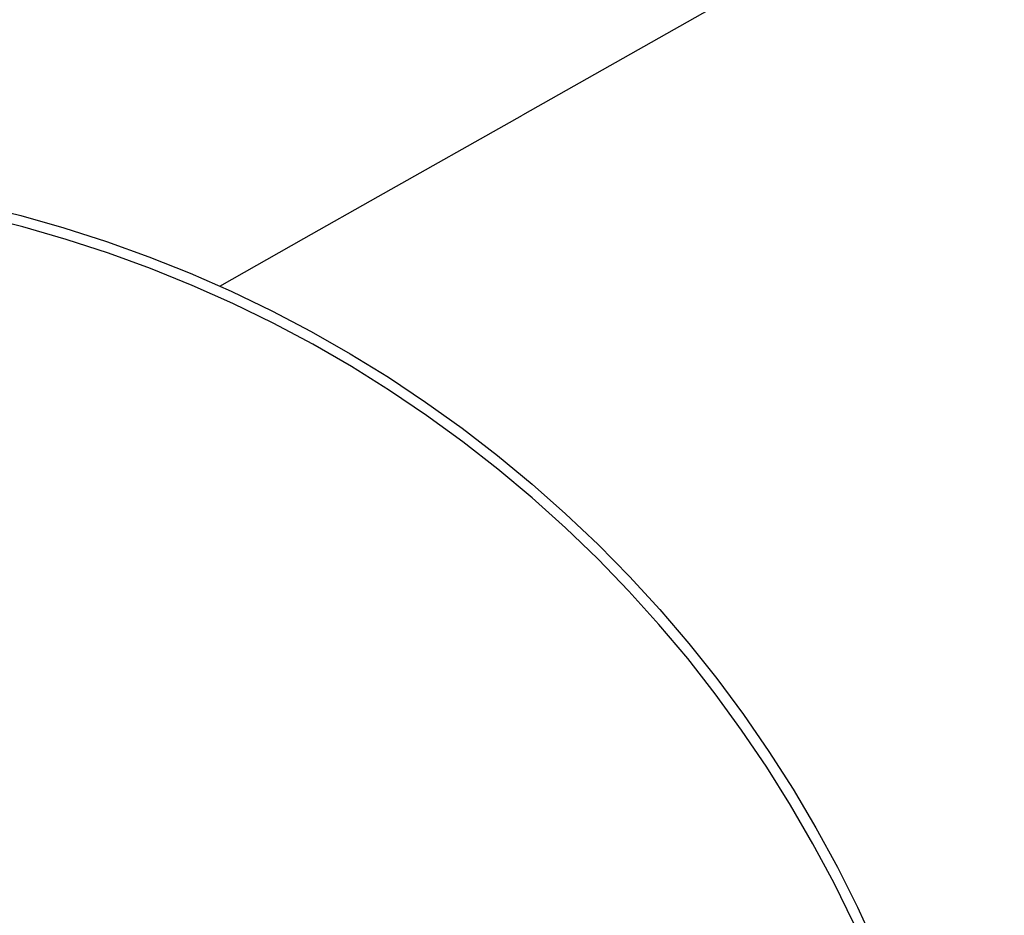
# Model space of a CAD drawing. Header units: millimetres. Extents: x -4170 to -1673, y 3725 to 5351.
# Tile 21 of 49: x -3564 to -3489, y 5027 to 5095. Entities that reach past the tile are written whole.
import ezdxf

# ---------------------------------------------------------------- set-up
doc = ezdxf.new("R2010")
doc.units = ezdxf.units.MM
doc.layers.add('Make2D$Visible$Curvas', color=7, linetype='Continuous')

msp = doc.modelspace()

# ---------------------------------------------------------------- linework, layer by layer
at = {"layer": 'Make2D$Visible$Curvas', "color": 29, "lineweight": -3, "true_color": 0x4d342b}
for p, q in [((-3072.047, 5344.019), (-3525.61, 5087.858)), ((-3536.673, 5081.609), (-3525.61, 5087.858)), ((-3542.374, 5078.39), (-3536.673, 5081.609)), ((-3548.815, 5074.752), (-3542.374, 5078.39))]:
    msp.add_line(p, q, dxfattribs=at)
at = {"layer": 'Make2D$Visible$Curvas', "color": 7, "lineweight": -3, "true_color": 0xededed}
for p, q in [((-3567.412, 5080.979), (-3564.077, 5080.157)), ((-3563.913, 5079.285), (-3567.242, 5080.119)), ((-3564.077, 5080.157), (-3560.773, 5079.22)), ((-3560.614, 5078.336), (-3563.913, 5079.285)), ((-3560.773, 5079.22), (-3557.502, 5078.17)), ((-3557.351, 5077.273), (-3560.614, 5078.336)), ((-3557.502, 5078.17), (-3554.27, 5077.008)), ((-3554.127, 5076.097), (-3557.351, 5077.273)), ((-3554.27, 5077.008), (-3551.08, 5075.735)), ((-3550.945, 5074.809), (-3554.127, 5076.097)), ((-3551.08, 5075.735), (-3547.936, 5074.352)), ((-3547.81, 5073.412), (-3550.945, 5074.809)), ((-3547.936, 5074.352), (-3544.841, 5072.862)), ((-3544.726, 5071.907), (-3547.81, 5073.412)), ((-3544.841, 5072.862), (-3541.8, 5071.265)), ((-3541.696, 5070.295), (-3544.726, 5071.907)), ((-3541.8, 5071.265), (-3538.815, 5069.565)), ((-3538.723, 5068.579), (-3541.696, 5070.295)), ((-3538.815, 5069.565), (-3535.891, 5067.763)), ((-3535.812, 5066.76), (-3538.723, 5068.579)), ((-3535.891, 5067.763), (-3533.031, 5065.861)), ((-3532.967, 5064.842), (-3535.812, 5066.76)), ((-3533.031, 5065.861), (-3530.238, 5063.861)), ((-3530.189, 5062.825), (-3532.967, 5064.842)), ((-3530.238, 5063.861), (-3527.516, 5061.766)), ((-3527.483, 5060.714), (-3530.189, 5062.825)), ((-3527.516, 5061.766), (-3524.868, 5059.578)), ((-3524.853, 5058.509), (-3527.483, 5060.714)), ((-3524.868, 5059.578), (-3522.297, 5057.301)), ((-3522.301, 5056.215), (-3524.853, 5058.509)), ((-3522.297, 5057.301), (-3519.806, 5054.935)), ((-3519.83, 5053.833), (-3522.301, 5056.215)), ((-3519.806, 5054.935), (-3517.398, 5052.486)), ((-3517.443, 5051.366), (-3519.83, 5053.833)), ((-3517.398, 5052.486), (-3515.076, 5049.954)), ((-3515.143, 5048.818), (-3517.443, 5051.366)), ((-3515.076, 5049.954), (-3512.843, 5047.344)), ((-3512.934, 5046.192), (-3515.143, 5048.818)), ((-3512.843, 5047.344), (-3510.702, 5044.659)), ((-3510.817, 5043.491), (-3512.934, 5046.192)), ((-3510.702, 5044.659), (-3508.654, 5041.901)), ((-3508.795, 5040.717), (-3510.817, 5043.491)), ((-3508.654, 5041.901), (-3506.703, 5039.074)), ((-3506.871, 5037.875), (-3508.795, 5040.717)), ((-3506.703, 5039.074), (-3504.85, 5036.182)), ((-3505.047, 5034.968), (-3506.871, 5037.875)), ((-3504.85, 5036.182), (-3503.099, 5033.227)), ((-3503.325, 5031.999), (-3505.047, 5034.968)), ((-3503.099, 5033.227), (-3501.45, 5030.214)), ((-3501.708, 5028.972), (-3503.325, 5031.999)), ((-3501.45, 5030.214), (-3499.907, 5027.145)), ((-3500.196, 5025.89), (-3501.708, 5028.972)), ((-3499.907, 5027.145), (-3498.47, 5024.025))]:
    msp.add_line(p, q, dxfattribs=at)

doc.saveas('drawing.dxf')
